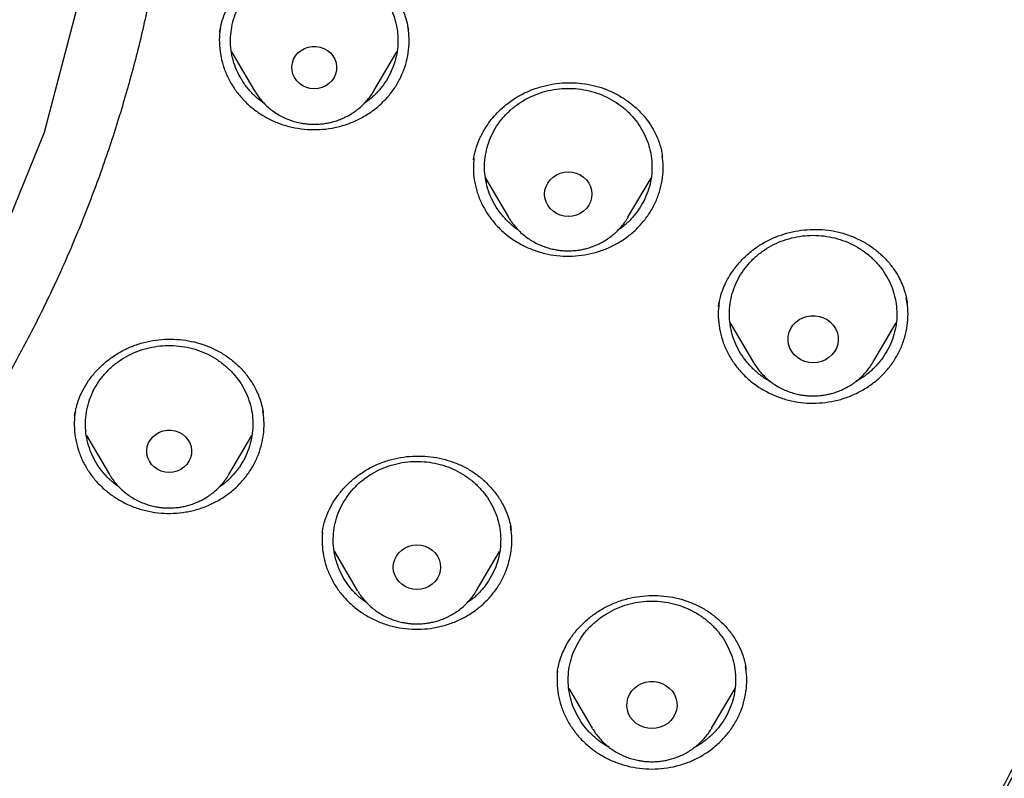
# Model space of a CAD drawing. Header units: millimetres. Extents: x 8 to 1577, y 12 to 2534.
# Tile 92 of 128: x 792 to 810, y 2120 to 2133. Entities that reach past the tile are written whole.
import ezdxf

# ---------------------------------------------------------------- set-up
doc = ezdxf.new("R2010")
doc.units = ezdxf.units.MM

msp = doc.modelspace()

# ---------------------------------------------------------------- linework, layer by layer
at = {"color": 7, "linetype": 'Continuous', "lineweight": 30}
for p, q in [((796.013, 2133.078), (796.014, 2133.085)), ((796.223, 2132.728), (796.635, 2132.029)), ((798.775, 2132.029), (799.186, 2132.727)), ((796.639, 2132.022), (796.635, 2132.029)), ((800.771, 2130.467), (801.186, 2129.763)), ((803.326, 2129.763), (803.739, 2130.464)), ((801.195, 2129.748), (801.186, 2129.763)), ((803.326, 2129.763), (803.322, 2129.755)), ((808.329, 2128.228), (808.329, 2128.222)), ((805.153, 2127.877), (805.573, 2127.164)), ((807.713, 2127.164), (808.131, 2127.873)), ((805.579, 2127.155), (805.573, 2127.164)), ((807.713, 2127.164), (807.708, 2127.156)), ((796.792, 2126.257), (796.793, 2126.25)), ((793.413, 2126.208), (793.416, 2126.224)), ((793.624, 2125.857), (794.036, 2125.157)), ((796.176, 2125.157), (796.587, 2125.855)), ((794.044, 2125.144), (794.036, 2125.157)), ((796.176, 2125.157), (796.17, 2125.147)), ((797.85, 2124.108), (797.853, 2124.125)), ((798.063, 2123.781), (798.475, 2123.081)), ((800.615, 2123.081), (801.026, 2123.779)), ((798.483, 2123.068), (798.475, 2123.081)), ((800.615, 2123.081), (800.609, 2123.071)), ((802.06, 2121.61), (802.064, 2121.629)), ((802.268, 2121.321), (802.685, 2120.612)), ((804.825, 2120.612), (805.245, 2121.325)), ((802.691, 2120.602), (802.685, 2120.612)), ((802.698, 2120.593), (802.69, 2120.598)), ((804.825, 2120.612), (804.82, 2120.603))]:
    msp.add_line(p, q, dxfattribs=at)
at = {"color": 7, "linetype": 'Continuous', "lineweight": 30, "flags": 128}
for points in [[(776.076, 2116.162), (776.161, 2116.178), (779.021, 2117.095), (781.737, 2118.339), (784.267, 2119.892), (786.571, 2121.729), (788.613, 2123.822), (790.361, 2126.138), (791.789, 2128.64), (792.873, 2131.29), (793.597, 2134.047), (793.95, 2136.867), (793.926, 2139.707), (793.525, 2142.521), (792.754, 2145.266), (791.624, 2147.9)], [(797.705, 2132.067), (797.633, 2132.073), (797.564, 2132.091), (797.499, 2132.12), (797.441, 2132.16), (797.391, 2132.209), (797.351, 2132.266), (797.323, 2132.328), (797.307, 2132.394), (797.303, 2132.461), (797.313, 2132.529), (797.335, 2132.593), (797.37, 2132.653), (797.414, 2132.706), (797.469, 2132.75), (797.531, 2132.785), (797.598, 2132.809), (797.669, 2132.821), (797.741, 2132.821), (797.812, 2132.809), (797.879, 2132.785), (797.941, 2132.75), (797.995, 2132.706), (798.04, 2132.653), (798.075, 2132.593), (798.097, 2132.529), (798.106, 2132.461), (798.103, 2132.394), (798.087, 2132.328), (798.059, 2132.266), (798.019, 2132.209), (797.969, 2132.16), (797.911, 2132.12), (797.846, 2132.091), (797.777, 2132.073), (797.705, 2132.067)], [(802.256, 2129.78), (802.183, 2129.786), (802.111, 2129.804), (802.044, 2129.833), (801.984, 2129.873), (801.932, 2129.922), (801.889, 2129.979), (801.858, 2130.042), (801.839, 2130.109), (801.832, 2130.178), (801.839, 2130.247), (801.858, 2130.314), (801.889, 2130.377), (801.932, 2130.434), (801.984, 2130.483), (802.044, 2130.523), (802.111, 2130.552), (802.183, 2130.57), (802.256, 2130.576), (802.33, 2130.57), (802.401, 2130.552), (802.468, 2130.523), (802.529, 2130.483), (802.581, 2130.434), (802.623, 2130.377), (802.654, 2130.314), (802.673, 2130.247), (802.68, 2130.178), (802.673, 2130.109), (802.654, 2130.042), (802.623, 2129.979), (802.581, 2129.922), (802.529, 2129.873), (802.468, 2129.833), (802.401, 2129.804), (802.33, 2129.786), (802.256, 2129.78)], [(806.643, 2127.157), (806.567, 2127.163), (806.493, 2127.181), (806.424, 2127.21), (806.361, 2127.25), (806.305, 2127.3), (806.26, 2127.358), (806.226, 2127.422), (806.203, 2127.49), (806.194, 2127.562), (806.197, 2127.633), (806.213, 2127.703), (806.241, 2127.77), (806.281, 2127.831), (806.332, 2127.885), (806.391, 2127.93), (806.458, 2127.965), (806.53, 2127.989), (806.605, 2128.001), (806.681, 2128.001), (806.757, 2127.989), (806.829, 2127.965), (806.895, 2127.93), (806.955, 2127.885), (807.005, 2127.831), (807.045, 2127.77), (807.074, 2127.703), (807.09, 2127.633), (807.093, 2127.562), (807.083, 2127.49), (807.061, 2127.422), (807.026, 2127.358), (806.981, 2127.3), (806.926, 2127.25), (806.863, 2127.21), (806.793, 2127.181), (806.719, 2127.163), (806.643, 2127.157)], [(795.106, 2125.195), (795.034, 2125.201), (794.965, 2125.219), (794.9, 2125.248), (794.841, 2125.288), (794.792, 2125.337), (794.752, 2125.393), (794.724, 2125.456), (794.708, 2125.522), (794.704, 2125.589), (794.714, 2125.656), (794.736, 2125.721), (794.77, 2125.78), (794.815, 2125.833), (794.87, 2125.878), (794.931, 2125.912), (794.999, 2125.936), (795.07, 2125.948), (795.142, 2125.948), (795.213, 2125.936), (795.28, 2125.912), (795.342, 2125.878), (795.396, 2125.833), (795.441, 2125.78), (795.475, 2125.721), (795.498, 2125.656), (795.507, 2125.589), (795.504, 2125.522), (795.488, 2125.456), (795.46, 2125.393), (795.42, 2125.337), (795.37, 2125.288), (795.312, 2125.248), (795.247, 2125.219), (795.178, 2125.201), (795.106, 2125.195)], [(799.545, 2123.098), (799.472, 2123.104), (799.4, 2123.122), (799.333, 2123.151), (799.273, 2123.191), (799.221, 2123.24), (799.178, 2123.297), (799.147, 2123.36), (799.128, 2123.427), (799.121, 2123.496), (799.128, 2123.565), (799.147, 2123.632), (799.178, 2123.695), (799.221, 2123.752), (799.273, 2123.801), (799.333, 2123.841), (799.4, 2123.87), (799.472, 2123.888), (799.545, 2123.894), (799.619, 2123.888), (799.69, 2123.87), (799.757, 2123.841), (799.818, 2123.801), (799.87, 2123.752), (799.912, 2123.695), (799.943, 2123.632), (799.963, 2123.565), (799.969, 2123.496), (799.963, 2123.427), (799.943, 2123.36), (799.912, 2123.297), (799.87, 2123.24), (799.818, 2123.191), (799.757, 2123.151), (799.69, 2123.122), (799.619, 2123.104), (799.545, 2123.098)], [(803.755, 2120.604), (803.679, 2120.61), (803.605, 2120.628), (803.536, 2120.658), (803.472, 2120.698), (803.417, 2120.748), (803.372, 2120.805), (803.337, 2120.87), (803.315, 2120.938), (803.305, 2121.009), (803.309, 2121.081), (803.325, 2121.151), (803.353, 2121.218), (803.393, 2121.279), (803.444, 2121.332), (803.503, 2121.378), (803.57, 2121.412), (803.642, 2121.436), (803.717, 2121.449), (803.793, 2121.449), (803.868, 2121.436), (803.94, 2121.412), (804.007, 2121.378), (804.066, 2121.332), (804.117, 2121.279), (804.157, 2121.218), (804.185, 2121.151), (804.201, 2121.081), (804.205, 2121.009), (804.195, 2120.938), (804.173, 2120.87), (804.138, 2120.805), (804.093, 2120.748), (804.038, 2120.698), (803.974, 2120.658), (803.905, 2120.628), (803.831, 2120.61), (803.755, 2120.604)]]:
    msp.add_lwpolyline(points, dxfattribs=at)
at = {"color": 7, "linetype": 'Continuous', "lineweight": 30}
msp.add_arc((774.255, 2139.009), 40.797, 323.3127, 359.3068, dxfattribs=at)
for points, knots in [([(772.98, 2096.301), (773.371, 2096.33), (774.153, 2096.388), (775.306, 2096.509), (776.439, 2096.654), (777.553, 2096.823), (778.663, 2097.019), (779.742, 2097.236), (780.789, 2097.471), (781.806, 2097.724), (782.816, 2097.999), (783.812, 2098.293), (784.792, 2098.607), (785.756, 2098.939), (786.712, 2099.291), (787.589, 2099.636), (788.387, 2099.968), (789.107, 2100.283), (789.823, 2100.609), (790.6, 2100.98), (791.437, 2101.4), (792.331, 2101.873), (793.214, 2102.366), (794.087, 2102.878), (794.948, 2103.41), (795.913, 2104.036), (796.973, 2104.765), (798.12, 2105.609), (799.24, 2106.49), (800.164, 2107.266), (800.905, 2107.92), (801.475, 2108.441), (802.035, 2108.972), (802.638, 2109.564), (803.28, 2110.22), (803.956, 2110.944), (804.616, 2111.684), (805.259, 2112.439), (805.884, 2113.209), (806.574, 2114.099), (807.318, 2115.117), (808.103, 2116.271), (808.85, 2117.45), (809.448, 2118.47), (809.917, 2119.318), (810.271, 2119.986), (810.612, 2120.661), (810.973, 2121.407), (811.348, 2122.227), (811.731, 2123.12), (812.093, 2124.024), (812.434, 2124.936), (812.753, 2125.857), (813.09, 2126.912), (813.433, 2128.104), (813.768, 2129.437), (814.057, 2130.781), (814.263, 2131.93), (814.406, 2132.876), (814.505, 2133.617), (814.589, 2134.36), (814.666, 2135.176), (814.731, 2136.066), (814.778, 2137.028), (814.802, 2137.993), (814.802, 2138.96), (814.779, 2139.928), (814.725, 2141.029), (814.629, 2142.26), (814.475, 2143.622), (814.274, 2144.981), (814.064, 2146.129), (813.866, 2147.066), (813.698, 2147.796), (813.516, 2148.523), (813.302, 2149.317), (813.05, 2150.177), (812.755, 2151.1), (812.437, 2152.018), (812.097, 2152.931), (811.734, 2153.837), (811.296, 2154.858), (810.771, 2155.99), (810.146, 2157.228), (809.478, 2158.448), (808.875, 2159.465), (808.359, 2160.288), (807.943, 2160.925), (807.515, 2161.554), (807.033, 2162.237), (806.492, 2162.97), (805.889, 2163.749), (805.265, 2164.517), (804.623, 2165.272), (803.961, 2166.014), (803.188, 2166.842), (802.294, 2167.747), (801.268, 2168.72), (800.208, 2169.663), (799.281, 2170.436), (798.504, 2171.052), (797.887, 2171.523), (797.262, 2171.984), (796.566, 2172.479), (795.798, 2173.002), (794.954, 2173.55), (794.095, 2174.08), (793.223, 2174.593), (792.337, 2175.087), (791.316, 2175.628), (790.154, 2176.204), (788.843, 2176.803), (787.511, 2177.364), (786.363, 2177.804), (785.413, 2178.144), (784.665, 2178.397), (783.912, 2178.637), (783.082, 2178.887), (782.172, 2179.142), (781.183, 2179.397), (780.186, 2179.63), (779.183, 2179.842), (778.172, 2180.033), (777.018, 2180.226), (775.719, 2180.408), (774.271, 2180.566), (772.816, 2180.68), (771.578, 2180.739), (770.562, 2180.764), (769.767, 2180.77), (768.972, 2180.763), (768.1, 2180.74), (767.152, 2180.698), (766.129, 2180.63), (765.106, 2180.541), (764.085, 2180.429), (763.064, 2180.295), (761.907, 2180.118), (760.617, 2179.885), (759.195, 2179.584), (757.782, 2179.239), (756.593, 2178.91), (755.625, 2178.617), (754.873, 2178.376), (754.125, 2178.121), (753.31, 2177.829), (752.431, 2177.494), (751.489, 2177.112), (750.556, 2176.71), (749.631, 2176.286), (748.715, 2175.842), (747.686, 2175.315), (746.55, 2174.694), (745.314, 2173.968), (744.102, 2173.203), (743.097, 2172.523), (742.286, 2171.945), (741.662, 2171.483), (741.046, 2171.011), (740.38, 2170.482), (739.668, 2169.892), (738.914, 2169.239), (738.175, 2168.569), (737.451, 2167.881), (736.743, 2167.178), (735.958, 2166.36), (735.105, 2165.421), (734.195, 2164.351), (733.321, 2163.252), (732.538, 2162.199), (731.841, 2161.2), (731.231, 2160.273), (730.654, 2159.345), (730.11, 2158.416), (729.59, 2157.475), (729.107, 2156.542), (728.659, 2155.622), (728.244, 2154.714), (727.852, 2153.797), (727.485, 2152.878), (727.144, 2151.96), (726.828, 2151.042), (726.534, 2150.117), (726.249, 2149.14), (725.978, 2148.112), (725.729, 2147.048), (725.512, 2145.992), (725.325, 2144.947), (725.167, 2143.897), (725.039, 2142.867), (724.941, 2141.859), (724.869, 2140.873), (724.822, 2139.885), (724.799, 2138.905), (724.801, 2137.932), (724.826, 2136.967), (724.875, 2136.003), (724.941, 2135.112), (725.02, 2134.296), (725.105, 2133.553), (725.205, 2132.812), (725.33, 2132.001), (725.484, 2131.121), (725.674, 2130.174), (725.887, 2129.23), (726.124, 2128.289), (726.384, 2127.352), (726.705, 2126.293), (727.1, 2125.115), (727.583, 2123.823), (728.111, 2122.544), (728.597, 2121.472), (729.019, 2120.603), (729.361, 2119.929), (729.716, 2119.26), (730.119, 2118.534), (730.575, 2117.752), (731.088, 2116.917), (731.622, 2116.092), (732.176, 2115.278), (732.752, 2114.475), (733.428, 2113.575), (734.216, 2112.587), (735.127, 2111.517), (736.075, 2110.475), (736.911, 2109.615), (737.615, 2108.926), (738.176, 2108.396), (738.746, 2107.876), (739.383, 2107.315), (740.088, 2106.719), (740.866, 2106.091), (741.661, 2105.479), (742.471, 2104.883), (743.296, 2104.304), (744.252, 2103.665), (745.343, 2102.978), (746.579, 2102.252), (747.842, 2101.563), (749.045, 2100.955), (750.182, 2100.42), (751.233, 2099.958), (752.281, 2099.527), (753.325, 2099.127), (754.381, 2098.751), (755.422, 2098.408), (756.447, 2098.096), (757.455, 2097.814), (758.47, 2097.554), (759.483, 2097.318), (760.493, 2097.106), (761.5, 2096.917), (762.512, 2096.75), (763.446, 2096.616), (764.299, 2096.511), (765.072, 2096.428), (765.846, 2096.356), (766.363, 2096.32), (766.621, 2096.301)], [0, 0, 0, 0, 0.004255, 0.008513, 0.012591, 0.016669, 0.020757, 0.024845, 0.028646, 0.032447, 0.036257, 0.040066, 0.043778, 0.04749, 0.051211, 0.054931, 0.057805, 0.060679, 0.063557, 0.066435, 0.070146, 0.073857, 0.077567, 0.081295, 0.085024, 0.088752, 0.094018, 0.099284, 0.104573, 0.109861, 0.112735, 0.11561, 0.118488, 0.121366, 0.125076, 0.128787, 0.132498, 0.136226, 0.139954, 0.143682, 0.148948, 0.154215, 0.159503, 0.164791, 0.167666, 0.17054, 0.173418, 0.176296, 0.180007, 0.183718, 0.187428, 0.191156, 0.194885, 0.198613, 0.203879, 0.209145, 0.214433, 0.219722, 0.222596, 0.22547, 0.228348, 0.231226, 0.234937, 0.238648, 0.242358, 0.246086, 0.249815, 0.253543, 0.258809, 0.264075, 0.269364, 0.274652, 0.277526, 0.280401, 0.283279, 0.286157, 0.289867, 0.293578, 0.297289, 0.301017, 0.304745, 0.308473, 0.313739, 0.319006, 0.324294, 0.329582, 0.332457, 0.335331, 0.338209, 0.341087, 0.344798, 0.348509, 0.352219, 0.355947, 0.359676, 0.363404, 0.36867, 0.373936, 0.379224, 0.384513, 0.387387, 0.390262, 0.39314, 0.396018, 0.399728, 0.403439, 0.407149, 0.410877, 0.414606, 0.418334, 0.4236, 0.428866, 0.434155, 0.439443, 0.442317, 0.445192, 0.44807, 0.450948, 0.454658, 0.458369, 0.46208, 0.465808, 0.469536, 0.473264, 0.47853, 0.483797, 0.489085, 0.494373, 0.497248, 0.500122, 0.503, 0.505878, 0.509589, 0.5133, 0.51701, 0.520738, 0.524467, 0.528195, 0.533461, 0.538727, 0.544015, 0.549304, 0.552178, 0.555053, 0.557931, 0.560809, 0.564519, 0.56823, 0.571941, 0.575669, 0.579397, 0.583125, 0.588391, 0.593657, 0.598946, 0.604234, 0.607109, 0.609983, 0.612861, 0.615739, 0.619449, 0.62316, 0.626871, 0.630599, 0.634327, 0.638055, 0.643322, 0.648588, 0.653876, 0.659164, 0.66342, 0.667678, 0.671756, 0.675833, 0.679922, 0.68401, 0.687811, 0.691612, 0.695421, 0.69923, 0.702943, 0.706655, 0.710375, 0.714095, 0.71835, 0.722608, 0.726686, 0.730764, 0.734852, 0.73894, 0.742741, 0.746542, 0.750352, 0.754161, 0.757873, 0.761585, 0.765306, 0.769026, 0.7719, 0.774774, 0.777652, 0.78053, 0.784241, 0.787952, 0.791662, 0.79539, 0.799119, 0.802847, 0.808113, 0.813379, 0.818668, 0.823956, 0.82683, 0.829705, 0.832583, 0.835461, 0.839171, 0.842882, 0.846593, 0.850321, 0.854049, 0.857777, 0.863043, 0.86831, 0.873598, 0.878886, 0.881761, 0.884635, 0.887513, 0.890391, 0.894102, 0.897813, 0.901523, 0.905251, 0.90898, 0.912708, 0.917974, 0.92324, 0.928528, 0.933817, 0.938072, 0.94233, 0.946408, 0.950486, 0.954574, 0.958662, 0.962463, 0.966264, 0.970073, 0.973883, 0.977595, 0.981307, 0.985027, 0.988747, 0.991559, 0.99437, 0.997185, 1, 1, 1, 1]), ([(766.34, 2114.517), (765.99, 2114.566), (765.288, 2114.665), (764.244, 2114.868), (763.206, 2115.11), (762.178, 2115.395), (761.169, 2115.719), (760.184, 2116.078), (759.222, 2116.471), (758.277, 2116.902), (757.343, 2117.373), (756.425, 2117.881), (755.526, 2118.427), (754.654, 2119.006), (753.806, 2119.62), (752.99, 2120.264), (752.208, 2120.935), (751.462, 2121.63), (750.751, 2122.352), (750.07, 2123.105), (749.42, 2123.89), (748.802, 2124.706), (748.221, 2125.549), (747.676, 2126.417), (747.174, 2127.3), (746.715, 2128.194), (746.298, 2129.099), (745.92, 2130.021), (745.579, 2130.963), (745.277, 2131.923), (745.016, 2132.899), (744.8, 2133.882), (744.626, 2134.874), (744.497, 2135.868), (744.412, 2136.86), (744.373, 2137.846), (744.377, 2138.83), (744.426, 2139.817), (744.521, 2140.807), (744.662, 2141.8), (744.849, 2142.79), (745.082, 2143.773), (745.356, 2144.74), (745.67, 2145.689), (746.022, 2146.617), (746.415, 2147.533), (746.851, 2148.441), (747.328, 2149.336), (747.845, 2150.216), (748.401, 2151.074), (748.994, 2151.91), (749.622, 2152.72), (750.281, 2153.499), (750.968, 2154.245), (751.686, 2154.962), (752.439, 2155.652), (753.227, 2156.315), (754.051, 2156.95), (754.907, 2157.553), (755.791, 2158.123), (756.694, 2158.654), (757.612, 2159.145), (758.544, 2159.598), (759.497, 2160.016), (760.474, 2160.4), (761.473, 2160.749), (762.491, 2161.06), (763.519, 2161.33), (764.561, 2161.561), (765.607, 2161.75), (766.655, 2161.897), (767.699, 2162.002), (768.743, 2162.065), (769.795, 2162.087), (770.853, 2162.066), (771.916, 2162.001), (772.98, 2161.894), (774.04, 2161.743), (775.086, 2161.552), (776.114, 2161.323), (777.124, 2161.056), (778.124, 2160.75), (779.117, 2160.404), (780.1, 2160.018), (781.07, 2159.593), (782.018, 2159.131), (782.947, 2158.632), (783.849, 2158.099), (784.722, 2157.535), (785.561, 2156.942), (786.37, 2156.318), (787.155, 2155.659), (787.912, 2154.966), (788.643, 2154.236), (789.342, 2153.476), (790.008, 2152.686), (790.633, 2151.875), (791.218, 2151.048), (791.763, 2150.206), (792.272, 2149.341), (792.746, 2148.451), (793.185, 2147.539), (793.585, 2146.606), (793.942, 2145.66), (794.259, 2144.7), (794.531, 2143.732), (794.759, 2142.76), (794.942, 2141.788), (795.08, 2140.813), (795.175, 2139.829), (795.225, 2138.836), (795.23, 2137.834), (795.188, 2136.83), (795.101, 2135.825), (794.97, 2134.832), (794.796, 2133.852), (794.582, 2132.887), (794.326, 2131.929), (794.027, 2130.974), (793.685, 2130.026), (793.3, 2129.087), (792.874, 2128.167), (792.408, 2127.262), (791.904, 2126.38), (791.364, 2125.523), (790.792, 2124.696), (790.185, 2123.894), (789.54, 2123.114), (788.855, 2122.356), (788.131, 2121.621), (787.371, 2120.914), (786.578, 2120.236), (785.761, 2119.594), (784.923, 2118.989), (784.065, 2118.42), (783.182, 2117.884), (782.27, 2117.378), (781.331, 2116.905), (780.368, 2116.466), (779.388, 2116.066), (778.39, 2115.705), (777.393, 2115.384), (776.721, 2115.205), (776.394, 2115.118)], [0, 0, 0, 0, 0.007111, 0.014233, 0.021378, 0.028559, 0.035735, 0.042744, 0.049754, 0.056777, 0.063826, 0.071, 0.07815, 0.085287, 0.092425, 0.099606, 0.106655, 0.113671, 0.120666, 0.127652, 0.134763, 0.141884, 0.149029, 0.156211, 0.163388, 0.170396, 0.177406, 0.18443, 0.191479, 0.198653, 0.205803, 0.21294, 0.220078, 0.227259, 0.234309, 0.241325, 0.248319, 0.255305, 0.262416, 0.269538, 0.276683, 0.283864, 0.291041, 0.29805, 0.30506, 0.312083, 0.319132, 0.326306, 0.333456, 0.340594, 0.347731, 0.354912, 0.361962, 0.368978, 0.375972, 0.382958, 0.390069, 0.397191, 0.404336, 0.411517, 0.418694, 0.425703, 0.432713, 0.439736, 0.446785, 0.453959, 0.461109, 0.468246, 0.475384, 0.482565, 0.489615, 0.49663, 0.503625, 0.510611, 0.517722, 0.524844, 0.531989, 0.53917, 0.546347, 0.553355, 0.560365, 0.567389, 0.574438, 0.581612, 0.588762, 0.595899, 0.603037, 0.610218, 0.617267, 0.624283, 0.631278, 0.638264, 0.645375, 0.652496, 0.659641, 0.666823, 0.674, 0.681008, 0.688018, 0.695042, 0.702091, 0.709265, 0.716414, 0.723552, 0.73069, 0.737871, 0.74492, 0.751936, 0.758931, 0.765917, 0.773028, 0.780149, 0.787294, 0.794476, 0.801653, 0.808662, 0.815672, 0.822695, 0.829744, 0.836918, 0.844068, 0.851206, 0.858343, 0.865524, 0.872574, 0.87959, 0.886584, 0.89357, 0.900681, 0.907803, 0.914948, 0.922129, 0.929306, 0.936315, 0.943325, 0.950348, 0.957396, 0.964571, 0.971721, 0.978858, 0.985995, 0.993177, 1, 1, 1, 1]), ([(796.01, 2133.081), (796.021, 2133.135), (796.042, 2133.247), (796.1, 2133.417), (796.182, 2133.589), (796.292, 2133.759), (796.428, 2133.921), (796.586, 2134.067), (796.761, 2134.191), (796.946, 2134.291), (797.138, 2134.367), (797.333, 2134.42), (797.526, 2134.451), (797.719, 2134.463), (797.911, 2134.454), (798.103, 2134.425), (798.296, 2134.373), (798.484, 2134.298), (798.666, 2134.199), (798.838, 2134.079), (798.994, 2133.937), (799.128, 2133.778), (799.232, 2133.612), (799.308, 2133.446), (799.362, 2133.284), (799.382, 2133.178), (799.391, 2133.126)], [0, 0, 0, 0, 0.038252, 0.078158, 0.119771, 0.163172, 0.208365, 0.253555, 0.297907, 0.341219, 0.383337, 0.424323, 0.464198, 0.502969, 0.541672, 0.58143, 0.622277, 0.664241, 0.707307, 0.751425, 0.79653, 0.841576, 0.884424, 0.925066, 0.963572, 1, 1, 1, 1]), ([(796.236, 2133.217), (796.252, 2133.277), (796.284, 2133.396), (796.362, 2133.566), (796.461, 2133.726), (796.583, 2133.871), (796.723, 2134.001), (796.88, 2134.112), (797.051, 2134.203), (797.234, 2134.273), (797.424, 2134.319), (797.619, 2134.341), (797.816, 2134.34), (798.011, 2134.314), (798.201, 2134.265), (798.382, 2134.193), (798.551, 2134.099), (798.706, 2133.985), (798.844, 2133.853), (798.963, 2133.705), (799.06, 2133.545), (799.133, 2133.373), (799.183, 2133.194), (799.207, 2133.011), (799.205, 2132.826), (799.178, 2132.643), (799.125, 2132.464), (799.048, 2132.294), (798.949, 2132.135), (798.827, 2131.99), (798.71, 2131.878), (798.629, 2131.822), (798.6, 2131.803)], [0, 0, 0, 0, 0.033858, 0.067715, 0.101573, 0.13543, 0.169288, 0.203145, 0.237003, 0.27086, 0.304718, 0.338575, 0.372433, 0.40629, 0.440148, 0.474005, 0.507863, 0.54172, 0.575578, 0.609435, 0.643293, 0.67715, 0.711008, 0.744865, 0.778723, 0.81258, 0.846438, 0.880295, 0.914153, 0.948011, 0.981868, 1, 1, 1, 1]), ([(796.024, 2133.144), (796.019, 2133.112), (796.002, 2133.011), (796.004, 2132.839), (796.03, 2132.631), (796.086, 2132.428), (796.17, 2132.234), (796.279, 2132.052), (796.414, 2131.884), (796.57, 2131.735), (796.746, 2131.606), (796.938, 2131.499), (797.143, 2131.418), (797.358, 2131.362), (797.579, 2131.333), (797.802, 2131.331), (798.023, 2131.356), (798.239, 2131.409), (798.446, 2131.487), (798.64, 2131.591), (798.818, 2131.717), (798.977, 2131.864), (799.114, 2132.029), (799.228, 2132.209), (799.315, 2132.402), (799.374, 2132.604), (799.405, 2132.812), (799.409, 2133.009), (799.389, 2133.134), (799.38, 2133.191)], [0, 0, 0, 0, 0.01756, 0.055613, 0.093667, 0.131721, 0.169774, 0.207828, 0.245882, 0.283935, 0.321989, 0.360043, 0.398096, 0.43615, 0.474204, 0.512257, 0.550311, 0.588365, 0.626418, 0.664472, 0.702526, 0.740579, 0.778633, 0.816686, 0.85474, 0.892794, 0.930847, 0.968901, 1, 1, 1, 1]), ([(796.809, 2131.803), (796.774, 2131.828), (796.687, 2131.889), (796.566, 2132.008), (796.447, 2132.155), (796.35, 2132.316), (796.276, 2132.487), (796.227, 2132.666), (796.203, 2132.85), (796.204, 2133.035), (796.225, 2133.156), (796.236, 2133.217)], [0, 0, 0, 0, 0.076455, 0.191898, 0.307341, 0.422784, 0.538227, 0.65367, 0.769114, 0.884557, 1, 1, 1, 1]), ([(800.558, 2130.792), (800.57, 2130.855), (800.595, 2130.981), (800.665, 2131.169), (800.752, 2131.336), (800.851, 2131.482), (800.955, 2131.608), (801.073, 2131.724), (801.216, 2131.84), (801.386, 2131.949), (801.583, 2132.043), (801.787, 2132.111), (801.993, 2132.155), (802.198, 2132.176), (802.402, 2132.174), (802.603, 2132.151), (802.801, 2132.104), (802.994, 2132.034), (803.18, 2131.94), (803.354, 2131.824), (803.512, 2131.689), (803.647, 2131.539), (803.754, 2131.386), (803.826, 2131.249), (803.874, 2131.133), (803.908, 2131.033), (803.932, 2130.934), (803.94, 2130.877), (803.944, 2130.847)], [0, 0, 0, 0, 0.043583, 0.087769, 0.132532, 0.166552, 0.200975, 0.235714, 0.270172, 0.315575, 0.360133, 0.403713, 0.446376, 0.488142, 0.529031, 0.570006, 0.611655, 0.654014, 0.6971, 0.740878, 0.785289, 0.829472, 0.8698, 0.905876, 0.930177, 0.952123, 0.974166, 1, 1, 1, 1]), ([(800.803, 2131.013), (800.822, 2131.072), (800.859, 2131.19), (800.945, 2131.356), (801.052, 2131.511), (801.18, 2131.652), (801.327, 2131.775), (801.489, 2131.88), (801.665, 2131.963), (801.85, 2132.025), (802.043, 2132.063), (802.239, 2132.077), (802.436, 2132.067), (802.629, 2132.033), (802.816, 2131.976), (802.993, 2131.896), (803.158, 2131.795), (803.308, 2131.674), (803.439, 2131.537), (803.55, 2131.384), (803.639, 2131.219), (803.705, 2131.045), (803.745, 2130.864), (803.76, 2130.68), (803.75, 2130.495), (803.714, 2130.313), (803.652, 2130.138), (803.567, 2129.971), (803.46, 2129.816), (803.331, 2129.677), (803.226, 2129.582), (803.159, 2129.54), (803.148, 2129.533)], [0, 0, 0, 0, 0.034226, 0.068453, 0.102679, 0.136905, 0.171132, 0.205358, 0.239584, 0.273811, 0.308037, 0.342263, 0.37649, 0.410716, 0.444942, 0.479169, 0.513395, 0.547621, 0.581848, 0.616074, 0.6503, 0.684526, 0.718753, 0.752979, 0.787205, 0.821432, 0.855658, 0.889884, 0.924111, 0.958337, 0.992563, 1, 1, 1, 1]), ([(796.64, 2132.022), (796.653, 2132.001), (796.685, 2131.949), (796.744, 2131.872), (796.818, 2131.791), (796.898, 2131.717), (796.985, 2131.651), (797.077, 2131.593), (797.173, 2131.544), (797.272, 2131.503), (797.37, 2131.472), (797.459, 2131.452), (797.538, 2131.44), (797.617, 2131.431), (797.673, 2131.43), (797.705, 2131.429)], [0, 0, 0, 0, 0.059185, 0.14502, 0.230885, 0.316723, 0.402439, 0.487873, 0.572733, 0.656422, 0.73746, 0.814524, 0.868912, 0.924405, 1, 1, 1, 1]), ([(797.705, 2131.429), (797.745, 2131.43), (797.801, 2131.432), (797.884, 2131.441), (797.955, 2131.453), (798.038, 2131.472), (798.125, 2131.499), (798.213, 2131.534), (798.301, 2131.576), (798.388, 2131.627), (798.472, 2131.686), (798.552, 2131.753), (798.627, 2131.827), (798.695, 2131.909), (798.744, 2131.977), (798.768, 2132.019), (798.774, 2132.03)], [0, 0, 0, 0, 0.092481, 0.130537, 0.193668, 0.259403, 0.33006, 0.403946, 0.480371, 0.558791, 0.638818, 0.72017, 0.802641, 0.88608, 0.970379, 1, 1, 1, 1]), ([(801.366, 2129.53), (801.363, 2129.532), (801.305, 2129.567), (801.206, 2129.654), (801.073, 2129.79), (800.962, 2129.943), (800.873, 2130.108), (800.808, 2130.282), (800.767, 2130.463), (800.752, 2130.647), (800.762, 2130.832), (800.789, 2130.953), (800.803, 2131.013)], [0, 0, 0, 0, 0.006512, 0.116899, 0.227287, 0.337674, 0.448062, 0.55845, 0.668837, 0.779225, 0.889612, 1, 1, 1, 1]), ([(800.567, 2130.831), (800.562, 2130.769), (800.55, 2130.638), (800.569, 2130.436), (800.614, 2130.231), (800.689, 2130.034), (800.79, 2129.847), (800.916, 2129.674), (801.064, 2129.518), (801.234, 2129.382), (801.421, 2129.267), (801.622, 2129.177), (801.834, 2129.112), (802.053, 2129.073), (802.276, 2129.062), (802.498, 2129.078), (802.716, 2129.121), (802.926, 2129.191), (803.125, 2129.285), (803.309, 2129.404), (803.475, 2129.544), (803.62, 2129.703), (803.742, 2129.878), (803.839, 2130.067), (803.908, 2130.267), (803.948, 2130.473), (803.962, 2130.675), (803.948, 2130.806), (803.941, 2130.869)], [0, 0, 0, 0, 0.034425, 0.073207, 0.11199, 0.150773, 0.189556, 0.228339, 0.267121, 0.305904, 0.344687, 0.38347, 0.422253, 0.461035, 0.499818, 0.538601, 0.577384, 0.616167, 0.654949, 0.693732, 0.732515, 0.771298, 0.81008, 0.848863, 0.887646, 0.926429, 0.965212, 1, 1, 1, 1]), ([(801.197, 2129.748), (801.208, 2129.729), (801.238, 2129.68), (801.296, 2129.605), (801.369, 2129.524), (801.449, 2129.451), (801.536, 2129.385), (801.628, 2129.327), (801.725, 2129.277), (801.823, 2129.237), (801.922, 2129.206), (802.01, 2129.186), (802.089, 2129.173), (802.168, 2129.164), (802.224, 2129.163), (802.256, 2129.163)], [0, 0, 0, 0, 0.052099, 0.138582, 0.225093, 0.311577, 0.397939, 0.484016, 0.569516, 0.653835, 0.735483, 0.813127, 0.867924, 0.923836, 1, 1, 1, 1]), ([(802.256, 2129.163), (802.296, 2129.164), (802.352, 2129.165), (802.435, 2129.175), (802.506, 2129.186), (802.589, 2129.206), (802.676, 2129.232), (802.764, 2129.267), (802.853, 2129.31), (802.939, 2129.36), (803.023, 2129.419), (803.103, 2129.486), (803.178, 2129.56), (803.246, 2129.642), (803.294, 2129.708), (803.316, 2129.747), (803.321, 2129.755)], [0, 0, 0, 0, 0.093136, 0.131461, 0.195039, 0.261239, 0.332396, 0.406804, 0.483771, 0.562745, 0.643339, 0.725267, 0.808321, 0.89235, 0.977246, 1, 1, 1, 1]), ([(804.946, 2128.164), (804.95, 2128.188), (804.959, 2128.243), (804.982, 2128.339), (805.018, 2128.455), (805.081, 2128.604), (805.179, 2128.773), (805.312, 2128.947), (805.466, 2129.101), (805.636, 2129.235), (805.821, 2129.345), (806.016, 2129.432), (806.219, 2129.494), (806.429, 2129.534), (806.644, 2129.55), (806.861, 2129.542), (807.076, 2129.508), (807.286, 2129.447), (807.486, 2129.36), (807.671, 2129.251), (807.836, 2129.122), (807.979, 2128.98), (808.1, 2128.826), (808.188, 2128.676), (808.25, 2128.539), (808.29, 2128.422), (808.315, 2128.318), (808.325, 2128.257), (808.33, 2128.228)], [0, 0, 0, 0, 0.018486, 0.041212, 0.068328, 0.099772, 0.146441, 0.192739, 0.238265, 0.283037, 0.327091, 0.370467, 0.413344, 0.4566, 0.500322, 0.544444, 0.588921, 0.633757, 0.679001, 0.724227, 0.768412, 0.811527, 0.853601, 0.894658, 0.924523, 0.952149, 0.977231, 1, 1, 1, 1]), ([(805.208, 2128.44), (805.229, 2128.498), (805.272, 2128.615), (805.366, 2128.777), (805.48, 2128.928), (805.615, 2129.063), (805.767, 2129.18), (805.934, 2129.278), (806.113, 2129.354), (806.302, 2129.408), (806.496, 2129.438), (806.692, 2129.444), (806.888, 2129.426), (807.08, 2129.384), (807.264, 2129.319), (807.438, 2129.231), (807.598, 2129.124), (807.741, 2128.997), (807.866, 2128.854), (807.97, 2128.697), (808.051, 2128.529), (808.108, 2128.352), (808.14, 2128.169), (808.147, 2127.985), (808.127, 2127.801), (808.083, 2127.621), (808.013, 2127.448), (807.921, 2127.285), (807.806, 2127.134), (807.671, 2127), (807.539, 2126.894), (807.447, 2126.843), (807.411, 2126.823)], [0, 0, 0, 0, 0.0337412, 0.0674823, 0.1012235, 0.1349647, 0.1687058, 0.202447, 0.2361882, 0.2699293, 0.3036705, 0.3374116, 0.3711528, 0.404894, 0.4386351, 0.4723763, 0.5061175, 0.5398586, 0.5735998, 0.607341, 0.6410821, 0.6748233, 0.7085645, 0.7423056, 0.7760468, 0.809788, 0.8435291, 0.8772703, 0.9110115, 0.9447526, 0.9784938, 1, 1, 1, 1]), ([(805.887, 2126.816), (805.875, 2126.822), (805.805, 2126.856), (805.69, 2126.939), (805.545, 2127.064), (805.421, 2127.208), (805.317, 2127.365), (805.235, 2127.533), (805.178, 2127.71), (805.146, 2127.892), (805.14, 2128.077), (805.158, 2128.262), (805.191, 2128.381), (805.208, 2128.44)], [0, 0, 0, 0, 0.020308, 0.118278, 0.216247, 0.314216, 0.412185, 0.510154, 0.608123, 0.706093, 0.804062, 0.902031, 1, 1, 1, 1]), ([(804.961, 2128.247), (804.954, 2128.192), (804.938, 2128.069), (804.947, 2127.874), (804.983, 2127.667), (805.048, 2127.467), (805.14, 2127.276), (805.257, 2127.098), (805.399, 2126.936), (805.562, 2126.793), (805.743, 2126.67), (805.94, 2126.572), (806.148, 2126.498), (806.366, 2126.45), (806.587, 2126.43), (806.81, 2126.437), (807.03, 2126.471), (807.244, 2126.532), (807.447, 2126.618), (807.636, 2126.729), (807.809, 2126.862), (807.961, 2127.015), (808.091, 2127.185), (808.196, 2127.37), (808.275, 2127.566), (808.326, 2127.77), (808.346, 2127.978), (808.343, 2128.163), (808.321, 2128.275), (808.312, 2128.319)], [0, 0, 0, 0, 0.029801, 0.067646, 0.105491, 0.143337, 0.181182, 0.219027, 0.256873, 0.294718, 0.332563, 0.370409, 0.408254, 0.446099, 0.483945, 0.52179, 0.559635, 0.597481, 0.635326, 0.673171, 0.711017, 0.748862, 0.786707, 0.824553, 0.862398, 0.900243, 0.938089, 0.975934, 1, 1, 1, 1]), ([(793.412, 2126.206), (793.416, 2126.233), (793.425, 2126.291), (793.449, 2126.393), (793.486, 2126.509), (793.547, 2126.648), (793.633, 2126.801), (793.751, 2126.959), (793.892, 2127.108), (794.055, 2127.243), (794.239, 2127.36), (794.439, 2127.455), (794.65, 2127.525), (794.866, 2127.568), (795.083, 2127.585), (795.298, 2127.577), (795.507, 2127.545), (795.71, 2127.491), (795.905, 2127.412), (796.09, 2127.309), (796.262, 2127.183), (796.417, 2127.035), (796.552, 2126.867), (796.659, 2126.69), (796.731, 2126.52), (796.772, 2126.375), (796.786, 2126.293), (796.792, 2126.256)], [0, 0, 0, 0, 0.021311, 0.045435, 0.072605, 0.102362, 0.143241, 0.185131, 0.228085, 0.272162, 0.317388, 0.362816, 0.40803, 0.452713, 0.496834, 0.540438, 0.583536, 0.626257, 0.669505, 0.7135, 0.758279, 0.803832, 0.850099, 0.896645, 0.937946, 0.97231, 1, 1, 1, 1]), ([(793.774, 2126.706), (793.806, 2126.76), (793.871, 2126.867), (793.995, 2127.011), (794.137, 2127.139), (794.295, 2127.249), (794.467, 2127.338), (794.651, 2127.405), (794.842, 2127.45), (795.037, 2127.47), (795.234, 2127.466), (795.429, 2127.439), (795.618, 2127.387), (795.798, 2127.313), (795.966, 2127.217), (796.12, 2127.102), (796.256, 2126.969), (796.373, 2126.82), (796.468, 2126.658), (796.54, 2126.486), (796.587, 2126.306), (796.609, 2126.122), (796.605, 2125.937), (796.575, 2125.755), (796.52, 2125.577), (796.441, 2125.408), (796.34, 2125.249), (796.216, 2125.106), (796.103, 2124.998), (796.025, 2124.947), (796.001, 2124.931)], [0, 0, 0, 0, 0.036431, 0.072862, 0.109293, 0.145724, 0.182155, 0.218586, 0.255017, 0.291447, 0.327878, 0.364309, 0.40074, 0.437171, 0.473602, 0.510033, 0.546464, 0.582895, 0.619326, 0.655757, 0.692188, 0.728619, 0.76505, 0.801481, 0.837912, 0.874342, 0.910773, 0.947204, 0.983635, 1, 1, 1, 1]), ([(805.58, 2127.156), (805.592, 2127.135), (805.623, 2127.083), (805.683, 2127.006), (805.756, 2126.926), (805.837, 2126.852), (805.923, 2126.786), (806.015, 2126.728), (806.112, 2126.679), (806.21, 2126.638), (806.309, 2126.607), (806.397, 2126.587), (806.476, 2126.574), (806.555, 2126.566), (806.611, 2126.565), (806.643, 2126.564)], [0, 0, 0, 0, 0.057652, 0.143627, 0.229632, 0.31561, 0.401466, 0.487039, 0.572037, 0.655862, 0.737032, 0.814222, 0.868698, 0.924282, 1, 1, 1, 1]), ([(806.643, 2126.564), (806.683, 2126.565), (806.739, 2126.567), (806.822, 2126.576), (806.893, 2126.588), (806.977, 2126.607), (807.063, 2126.634), (807.151, 2126.669), (807.24, 2126.711), (807.327, 2126.762), (807.41, 2126.821), (807.49, 2126.888), (807.565, 2126.962), (807.633, 2127.044), (807.681, 2127.109), (807.703, 2127.148), (807.707, 2127.157)], [0, 0, 0, 0, 0.093172, 0.131512, 0.195115, 0.26134, 0.332525, 0.406962, 0.483958, 0.562963, 0.643588, 0.725548, 0.808634, 0.892696, 0.977625, 1, 1, 1, 1]), ([(794.211, 2124.929), (794.172, 2124.958), (794.08, 2125.023), (793.956, 2125.148), (793.839, 2125.296), (793.744, 2125.458), (793.672, 2125.63), (793.625, 2125.81), (793.603, 2125.994), (793.607, 2126.178), (793.637, 2126.361), (793.69, 2126.539), (793.746, 2126.651), (793.774, 2126.706)], [0, 0, 0, 0, 0.070756, 0.163681, 0.256605, 0.34953, 0.442454, 0.535378, 0.628303, 0.721227, 0.814151, 0.907076, 1, 1, 1, 1]), ([(793.427, 2126.287), (793.421, 2126.256), (793.403, 2126.157), (793.404, 2125.985), (793.427, 2125.777), (793.481, 2125.573), (793.562, 2125.378), (793.67, 2125.195), (793.802, 2125.026), (793.956, 2124.875), (794.131, 2124.744), (794.321, 2124.635), (794.526, 2124.551), (794.74, 2124.493), (794.96, 2124.462), (795.183, 2124.457), (795.405, 2124.481), (795.622, 2124.531), (795.829, 2124.607), (796.025, 2124.708), (796.204, 2124.833), (796.365, 2124.978), (796.504, 2125.141), (796.62, 2125.321), (796.709, 2125.513), (796.771, 2125.714), (796.804, 2125.921), (796.81, 2126.119), (796.792, 2126.246), (796.784, 2126.303)], [0, 0, 0, 0, 0.017184, 0.055233, 0.093282, 0.13133, 0.169379, 0.207428, 0.245477, 0.283526, 0.321575, 0.359623, 0.397672, 0.435721, 0.47377, 0.511819, 0.549868, 0.587916, 0.625965, 0.664014, 0.702063, 0.740112, 0.778161, 0.816209, 0.854258, 0.892307, 0.930356, 0.968405, 1, 1, 1, 1]), ([(797.848, 2124.106), (797.852, 2124.134), (797.861, 2124.192), (797.885, 2124.294), (797.922, 2124.411), (797.983, 2124.55), (798.069, 2124.703), (798.187, 2124.862), (798.329, 2125.011), (798.493, 2125.146), (798.677, 2125.264), (798.877, 2125.359), (799.088, 2125.43), (799.305, 2125.473), (799.522, 2125.491), (799.738, 2125.483), (799.947, 2125.452), (800.151, 2125.398), (800.346, 2125.32), (800.531, 2125.217), (800.703, 2125.091), (800.858, 2124.943), (800.993, 2124.776), (801.1, 2124.598), (801.173, 2124.429), (801.214, 2124.284), (801.228, 2124.202), (801.234, 2124.165)], [0, 0, 0, 0, 0.021366, 0.045527, 0.072715, 0.10247, 0.143346, 0.185232, 0.228181, 0.272254, 0.317474, 0.362897, 0.408104, 0.45278, 0.496894, 0.540493, 0.583586, 0.626302, 0.669543, 0.713527, 0.758296, 0.803837, 0.850091, 0.896627, 0.937924, 0.972293, 1, 1, 1, 1]), ([(798.213, 2124.63), (798.246, 2124.684), (798.31, 2124.791), (798.434, 2124.935), (798.576, 2125.063), (798.735, 2125.173), (798.907, 2125.262), (799.09, 2125.329), (799.281, 2125.373), (799.477, 2125.394), (799.673, 2125.39), (799.868, 2125.362), (800.057, 2125.311), (800.237, 2125.237), (800.406, 2125.141), (800.559, 2125.026), (800.696, 2124.892), (800.812, 2124.744), (800.907, 2124.582), (800.979, 2124.409), (801.026, 2124.23), (801.048, 2124.046), (801.044, 2123.861), (801.014, 2123.678), (800.96, 2123.501), (800.881, 2123.331), (800.779, 2123.173), (800.656, 2123.029), (800.542, 2122.922), (800.465, 2122.871), (800.441, 2122.855)], [0, 0, 0, 0, 0.0364309, 0.0728619, 0.1092928, 0.1457237, 0.1821547, 0.2185856, 0.2550166, 0.2914475, 0.3278784, 0.3643094, 0.4007403, 0.4371712, 0.4736022, 0.5100331, 0.546464, 0.582895, 0.6193259, 0.6557569, 0.6921878, 0.7286187, 0.7650497, 0.8014806, 0.8379115, 0.8743425, 0.9107734, 0.9472043, 0.9836353, 1, 1, 1, 1]), ([(794.045, 2125.144), (794.057, 2125.125), (794.087, 2125.074), (794.145, 2124.999), (794.219, 2124.919), (794.299, 2124.845), (794.386, 2124.779), (794.478, 2124.721), (794.574, 2124.672), (794.673, 2124.631), (794.771, 2124.6), (794.86, 2124.58), (794.939, 2124.567), (795.017, 2124.559), (795.073, 2124.558), (795.106, 2124.557)], [0, 0, 0, 0, 0.0539408, 0.1402552, 0.2265987, 0.3129149, 0.3991087, 0.4850187, 0.5703518, 0.6545071, 0.7359969, 0.8134904, 0.868181, 0.9239836, 1, 1, 1, 1]), ([(795.106, 2124.557), (795.146, 2124.558), (795.202, 2124.559), (795.285, 2124.569), (795.356, 2124.581), (795.439, 2124.6), (795.525, 2124.627), (795.614, 2124.661), (795.702, 2124.704), (795.789, 2124.755), (795.873, 2124.814), (795.953, 2124.88), (796.028, 2124.955), (796.096, 2125.036), (796.143, 2125.101), (796.165, 2125.14), (796.169, 2125.147)], [0, 0, 0, 0, 0.093333, 0.131739, 0.195452, 0.261791, 0.333099, 0.407665, 0.484794, 0.563936, 0.6447, 0.726801, 0.810031, 0.894238, 0.979314, 1, 1, 1, 1]), ([(798.651, 2122.853), (798.611, 2122.881), (798.519, 2122.947), (798.395, 2123.071), (798.278, 2123.22), (798.183, 2123.382), (798.111, 2123.554), (798.064, 2123.734), (798.043, 2123.917), (798.046, 2124.102), (798.076, 2124.285), (798.13, 2124.463), (798.185, 2124.575), (798.213, 2124.63)], [0, 0, 0, 0, 0.070756, 0.163681, 0.256605, 0.34953, 0.442454, 0.535378, 0.628303, 0.721227, 0.814151, 0.907076, 1, 1, 1, 1]), ([(797.851, 2124.114), (797.848, 2124.046), (797.841, 2123.908), (797.867, 2123.701), (797.92, 2123.497), (798.001, 2123.302), (798.109, 2123.118), (798.241, 2122.95), (798.396, 2122.799), (798.57, 2122.668), (798.761, 2122.559), (798.965, 2122.475), (799.179, 2122.417), (799.4, 2122.386), (799.623, 2122.381), (799.844, 2122.405), (800.061, 2122.455), (800.269, 2122.531), (800.464, 2122.632), (800.644, 2122.757), (800.804, 2122.902), (800.944, 2123.065), (801.059, 2123.245), (801.148, 2123.437), (801.211, 2123.638), (801.243, 2123.845), (801.25, 2124.044), (801.231, 2124.172), (801.223, 2124.231)], [0, 0, 0, 0, 0.038025, 0.0767373, 0.1154496, 0.1541618, 0.1928741, 0.2315864, 0.2702987, 0.309011, 0.3477232, 0.3864355, 0.4251478, 0.4638601, 0.5025724, 0.5412846, 0.5799969, 0.6187092, 0.6574215, 0.6961338, 0.734846, 0.7735583, 0.8122706, 0.8509829, 0.8896952, 0.9284074, 0.9671197, 1, 1, 1, 1]), ([(801.235, 2124.165), (801.235, 2124.163), (801.235, 2124.161), (801.236, 2124.159), (801.236, 2124.158)], [0, 0, 0, 0, 0.911214, 1, 1, 1, 1]), ([(798.484, 2123.068), (798.496, 2123.049), (798.526, 2122.998), (798.585, 2122.923), (798.658, 2122.843), (798.739, 2122.769), (798.825, 2122.703), (798.917, 2122.645), (799.014, 2122.595), (799.112, 2122.555), (799.211, 2122.524), (799.299, 2122.504), (799.378, 2122.491), (799.457, 2122.483), (799.513, 2122.481), (799.545, 2122.481)], [0, 0, 0, 0, 0.053941, 0.140255, 0.226599, 0.312915, 0.399109, 0.485019, 0.570352, 0.654507, 0.735997, 0.81349, 0.868181, 0.923984, 1, 1, 1, 1]), ([(799.545, 2122.481), (799.585, 2122.482), (799.641, 2122.483), (799.724, 2122.493), (799.795, 2122.504), (799.879, 2122.524), (799.965, 2122.551), (800.053, 2122.585), (800.142, 2122.628), (800.228, 2122.679), (800.312, 2122.738), (800.392, 2122.804), (800.467, 2122.879), (800.535, 2122.96), (800.582, 2123.025), (800.604, 2123.064), (800.608, 2123.071)], [0, 0, 0, 0, 0.093333, 0.131739, 0.195452, 0.261791, 0.333099, 0.407665, 0.484794, 0.563936, 0.6447, 0.726801, 0.810031, 0.894238, 0.979314, 1, 1, 1, 1]), ([(802.058, 2121.607), (802.063, 2121.638), (802.074, 2121.703), (802.1, 2121.811), (802.14, 2121.931), (802.203, 2122.071), (802.292, 2122.223), (802.414, 2122.381), (802.558, 2122.529), (802.724, 2122.662), (802.91, 2122.777), (803.111, 2122.87), (803.321, 2122.937), (803.537, 2122.978), (803.755, 2122.993), (803.97, 2122.983), (804.179, 2122.95), (804.382, 2122.893), (804.576, 2122.814), (804.76, 2122.709), (804.929, 2122.582), (805.082, 2122.433), (805.214, 2122.265), (805.31, 2122.1), (805.373, 2121.955), (805.408, 2121.842), (805.43, 2121.748), (805.439, 2121.696), (805.443, 2121.672)], [0, 0, 0, 0, 0.023649, 0.049339, 0.07726, 0.10716, 0.148227, 0.19028, 0.233355, 0.277487, 0.32266, 0.36787, 0.412667, 0.45708, 0.50113, 0.544786, 0.587988, 0.630805, 0.674088, 0.718024, 0.762671, 0.808073, 0.854244, 0.900783, 0.932107, 0.959077, 0.981653, 1, 1, 1, 1]), ([(802.432, 2122.143), (802.465, 2122.196), (802.531, 2122.303), (802.657, 2122.445), (802.801, 2122.571), (802.961, 2122.679), (803.134, 2122.766), (803.318, 2122.831), (803.51, 2122.873), (803.706, 2122.891), (803.902, 2122.885), (804.097, 2122.855), (804.285, 2122.802), (804.464, 2122.725), (804.631, 2122.628), (804.783, 2122.51), (804.918, 2122.375), (805.032, 2122.225), (805.125, 2122.062), (805.195, 2121.889), (805.239, 2121.709), (805.259, 2121.525), (805.252, 2121.34), (805.22, 2121.158), (805.163, 2120.981), (805.082, 2120.812), (804.978, 2120.655), (804.853, 2120.512), (804.709, 2120.387), (804.595, 2120.305), (804.526, 2120.271), (804.516, 2120.266)], [0, 0, 0, 0, 0.0354863, 0.0709726, 0.1064589, 0.1419452, 0.1774315, 0.2129178, 0.2484041, 0.2838903, 0.3193766, 0.3548629, 0.3903492, 0.4258355, 0.4613218, 0.4968081, 0.5322944, 0.5677807, 0.603267, 0.6387533, 0.6742396, 0.7097259, 0.7452122, 0.7806985, 0.8161848, 0.851671, 0.8871573, 0.9226436, 0.9581299, 0.9936162, 1, 1, 1, 1]), ([(802.995, 2120.266), (802.957, 2120.288), (802.862, 2120.34), (802.727, 2120.447), (802.592, 2120.582), (802.478, 2120.732), (802.385, 2120.895), (802.316, 2121.068), (802.271, 2121.248), (802.252, 2121.432), (802.258, 2121.617), (802.29, 2121.799), (802.346, 2121.977), (802.403, 2122.088), (802.432, 2122.143)], [0, 0, 0, 0, 0.05858, 0.144163, 0.229747, 0.315331, 0.400914, 0.486498, 0.572082, 0.657665, 0.743249, 0.828833, 0.914416, 1, 1, 1, 1]), ([(802.063, 2121.635), (802.059, 2121.565), (802.05, 2121.426), (802.073, 2121.218), (802.123, 2121.014), (802.202, 2120.817), (802.307, 2120.633), (802.437, 2120.462), (802.59, 2120.309), (802.762, 2120.176), (802.951, 2120.066), (803.154, 2119.979), (803.368, 2119.918), (803.588, 2119.884), (803.811, 2119.877), (804.033, 2119.898), (804.25, 2119.946), (804.459, 2120.019), (804.655, 2120.118), (804.837, 2120.24), (804.999, 2120.383), (805.141, 2120.545), (805.259, 2120.723), (805.351, 2120.914), (805.415, 2121.115), (805.451, 2121.322), (805.46, 2121.525), (805.443, 2121.658), (805.434, 2121.721)], [0, 0, 0, 0, 0.038554, 0.077144, 0.115735, 0.154325, 0.192916, 0.231506, 0.270096, 0.308687, 0.347277, 0.385868, 0.424458, 0.463049, 0.501639, 0.54023, 0.57882, 0.61741, 0.656001, 0.694591, 0.733182, 0.771772, 0.810363, 0.848953, 0.887544, 0.926134, 0.964724, 1, 1, 1, 1]), ([(802.693, 2120.602), (802.705, 2120.582), (802.736, 2120.53), (802.795, 2120.454), (802.868, 2120.374), (802.948, 2120.3), (803.035, 2120.234), (803.127, 2120.176), (803.223, 2120.126), (803.322, 2120.086), (803.42, 2120.055), (803.509, 2120.035), (803.588, 2120.022), (803.667, 2120.014), (803.723, 2120.012), (803.755, 2120.012)], [0, 0, 0, 0, 0.056359, 0.142453, 0.228576, 0.314671, 0.400645, 0.486335, 0.57145, 0.65539, 0.736672, 0.813967, 0.868518, 0.924178, 1, 1, 1, 1]), ([(803.755, 2120.012), (803.795, 2120.013), (803.851, 2120.014), (803.934, 2120.024), (804.005, 2120.036), (804.088, 2120.055), (804.175, 2120.082), (804.263, 2120.116), (804.351, 2120.159), (804.438, 2120.21), (804.522, 2120.269), (804.602, 2120.335), (804.677, 2120.41), (804.745, 2120.491), (804.792, 2120.556), (804.814, 2120.595), (804.819, 2120.603)], [0, 0, 0, 0, 0.093244, 0.131614, 0.195266, 0.261543, 0.332784, 0.407279, 0.484335, 0.563401, 0.644089, 0.726112, 0.809263, 0.893391, 0.978386, 1, 1, 1, 1])]:
    msp.add_open_spline(points, degree=3, knots=knots, dxfattribs=at)

doc.saveas('drawing.dxf')
